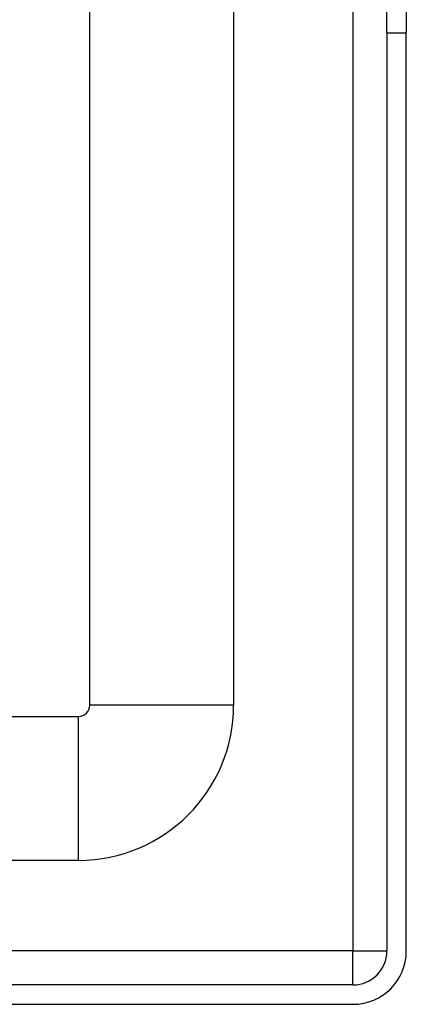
# Model space of a CAD drawing. Header units: inches. Extents: x 3.4 to 82.4, y 3.9 to 45.4.
# Tile 26 of 114: x 14.2 to 15.3, y 7.9 to 10.6. Entities that reach past the tile are written whole.
import ezdxf

# ---------------------------------------------------------------- set-up
doc = ezdxf.new("R2010")
doc.units = ezdxf.units.IN
doc.header["$MEASUREMENT"] = 0
doc.layers.add('Visible Edges(ANSI)', color=7, linetype='Continuous', lineweight=25)
doc.layers.add('Visible Tangent Edges(ANSI)', color=7, linetype='Continuous', lineweight=25)

msp = doc.modelspace()

# ---------------------------------------------------------------- linework, layer by layer
at = {"layer": 'Visible Edges(ANSI)'}
for p, q in [((14.4056, 8.7124), (14.4056, 11.7091)), ((14.7993, 10.894), (14.7993, 8.7124)), ((15.2188, 10.551), (15.2188, 10.863)), ((15.2718, 10.863), (15.2718, 10.551)), ((15.2188, 10.551), (15.2188, 8.04)), ((15.2718, 8.04), (15.2718, 10.551)), ((4.2305, 8.6814), (14.3746, 8.6814)), ((14.3746, 8.2877), (4.2305, 8.2877)), ((15.1258, 7.947), (3.4998, 7.947)), ((3.4998, 7.894), (15.1258, 7.894))]:
    msp.add_line(p, q, dxfattribs=at)
for centre, radius in [((14.3746, 8.7124), 0.031), ((14.3746, 8.7124), 0.4247), ((15.1258, 8.04), 0.093), ((15.1258, 8.04), 0.146)]:
    msp.add_arc(centre, radius, 270, 0, dxfattribs=at)
at = {"layer": 'Visible Tangent Edges(ANSI)'}
for p, q in [((15.1258, 10.6223), (15.1258, 8.04)), ((15.2188, 10.551), (15.2718, 10.551)), ((14.7993, 8.7124), (14.4056, 8.7124)), ((14.3746, 8.2877), (14.3746, 8.6814)), ((15.1258, 8.04), (3.4998, 8.04)), ((15.1258, 7.947), (15.1258, 8.04)), ((15.1258, 8.04), (15.2188, 8.04))]:
    msp.add_line(p, q, dxfattribs=at)

doc.saveas('drawing.dxf')
